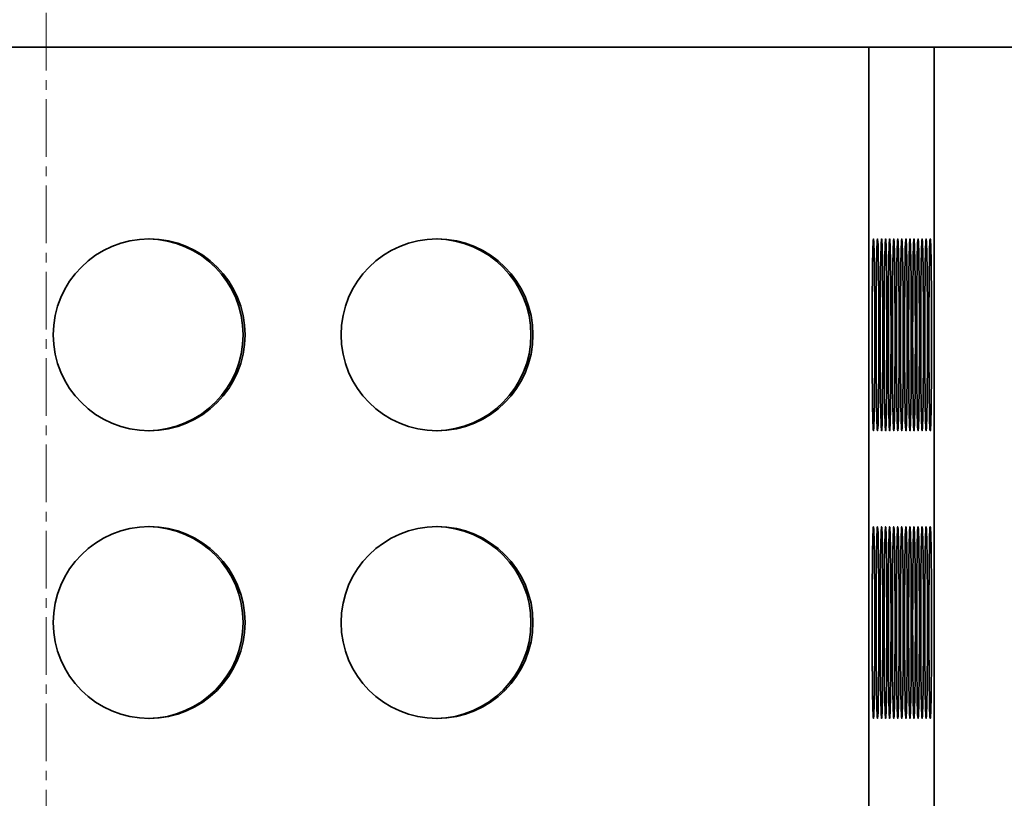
# Model space of a CAD drawing. Header units: millimetres. Extents: x 2945 to 26725, y -1082 to 16127.
# Tile 72 of 151: x 12290 to 12495, y 7503 to 7665. Entities that reach past the tile are written whole.
import ezdxf

# ---------------------------------------------------------------- set-up
doc = ezdxf.new("R2010")
doc.units = ezdxf.units.MM
doc.linetypes.add('点画线', pattern=[18, 12, -2, 2, -2])
doc.layers.add('中心线层', color=1, linetype='点画线', lineweight=18)
doc.layers.add('几何体', color=7, linetype='Continuous', lineweight=35)

msp = doc.modelspace()

# ---------------------------------------------------------------- linework, layer by layer
at = {"layer": '中心线层'}
msp.add_line((12295.254, 7900.461), (12295.254, 5098.61), dxfattribs=at)
at = {"layer": '几何体'}
for p, q in [((11496.847, 7659.352), (12466.751, 7659.352)), ((12466.751, 5259.352), (12466.751, 7659.352)), ((12480.412, 7659.352), (12466.751, 7659.352)), ((12480.412, 5259.352), (12480.412, 7659.352)), ((12480.412, 7659.352), (12510.409, 7659.352))]:
    msp.add_line(p, q, dxfattribs=at)
for points in [[(12468.019, 7599.352), (12468.016, 7602.017), (12468.009, 7604.635), (12467.996, 7607.159), (12467.979, 7609.544), (12467.958, 7611.747), (12467.933, 7613.728), (12467.904, 7615.453), (12467.872, 7616.891), (12467.838, 7618.015), (12467.802, 7618.807), (12467.765, 7619.251), (12467.728, 7619.34), (12467.69, 7619.073), (12467.653, 7618.454), (12467.618, 7617.493), (12467.585, 7616.209), (12467.555, 7614.625), (12467.528, 7612.767), (12467.505, 7610.67), (12467.486, 7608.372), (12467.471, 7605.912), (12467.461, 7603.335), (12467.456, 7600.687), (12467.456, 7598.016), (12467.461, 7595.368), (12467.471, 7592.791), (12467.486, 7590.331), (12467.505, 7588.033), (12467.528, 7585.936), (12467.555, 7584.078), (12467.585, 7582.494), (12467.618, 7581.21), (12467.653, 7580.249), (12467.69, 7579.63), (12467.728, 7579.363), (12467.765, 7579.452), (12467.802, 7579.896), (12467.838, 7580.688), (12467.872, 7581.813), (12467.904, 7583.25), (12467.933, 7584.975), (12467.958, 7586.957), (12467.979, 7589.159), (12467.996, 7591.544), (12468.009, 7594.068), (12468.016, 7596.686), (12468.019, 7599.352)], [(12468.864, 7599.352), (12468.861, 7602.017), (12468.854, 7604.635), (12468.841, 7607.159), (12468.824, 7609.544), (12468.803, 7611.747), (12468.778, 7613.728), (12468.749, 7615.453), (12468.717, 7616.891), (12468.683, 7618.015), (12468.647, 7618.807), (12468.61, 7619.251), (12468.573, 7619.34), (12468.535, 7619.073), (12468.498, 7618.454), (12468.463, 7617.493), (12468.43, 7616.209), (12468.4, 7614.625), (12468.373, 7612.767), (12468.35, 7610.67), (12468.331, 7608.372), (12468.316, 7605.912), (12468.306, 7603.335), (12468.301, 7600.687), (12468.301, 7598.016), (12468.306, 7595.368), (12468.316, 7592.791), (12468.331, 7590.331), (12468.35, 7588.033), (12468.373, 7585.936), (12468.4, 7584.078), (12468.43, 7582.494), (12468.463, 7581.21), (12468.498, 7580.249), (12468.535, 7579.63), (12468.573, 7579.363), (12468.61, 7579.452), (12468.647, 7579.896), (12468.683, 7580.688), (12468.717, 7581.813), (12468.749, 7583.25), (12468.778, 7584.975), (12468.803, 7586.957), (12468.824, 7589.159), (12468.841, 7591.544), (12468.854, 7594.068), (12468.861, 7596.686), (12468.864, 7599.352)], [(12469.709, 7599.352), (12469.706, 7602.017), (12469.699, 7604.635), (12469.686, 7607.159), (12469.669, 7609.544), (12469.648, 7611.747), (12469.623, 7613.728), (12469.594, 7615.453), (12469.562, 7616.891), (12469.528, 7618.015), (12469.492, 7618.807), (12469.455, 7619.251), (12469.418, 7619.34), (12469.38, 7619.073), (12469.343, 7618.454), (12469.308, 7617.493), (12469.275, 7616.209), (12469.245, 7614.625), (12469.218, 7612.767), (12469.195, 7610.67), (12469.176, 7608.372), (12469.161, 7605.912), (12469.151, 7603.335), (12469.146, 7600.687), (12469.146, 7598.016), (12469.151, 7595.368), (12469.161, 7592.791), (12469.176, 7590.331), (12469.195, 7588.033), (12469.218, 7585.936), (12469.245, 7584.078), (12469.275, 7582.494), (12469.308, 7581.21), (12469.343, 7580.249), (12469.38, 7579.63), (12469.418, 7579.363), (12469.455, 7579.452), (12469.492, 7579.896), (12469.528, 7580.688), (12469.562, 7581.813), (12469.594, 7583.25), (12469.623, 7584.975), (12469.648, 7586.957), (12469.669, 7589.159), (12469.686, 7591.544), (12469.699, 7594.068), (12469.706, 7596.686), (12469.709, 7599.352)], [(12470.554, 7599.352), (12470.551, 7602.017), (12470.544, 7604.635), (12470.531, 7607.159), (12470.514, 7609.544), (12470.493, 7611.747), (12470.468, 7613.728), (12470.439, 7615.453), (12470.407, 7616.891), (12470.373, 7618.015), (12470.337, 7618.807), (12470.3, 7619.251), (12470.263, 7619.34), (12470.225, 7619.073), (12470.188, 7618.454), (12470.153, 7617.493), (12470.12, 7616.209), (12470.09, 7614.625), (12470.063, 7612.767), (12470.04, 7610.67), (12470.021, 7608.372), (12470.006, 7605.912), (12469.996, 7603.335), (12469.991, 7600.687), (12469.991, 7598.016), (12469.996, 7595.368), (12470.006, 7592.791), (12470.021, 7590.331), (12470.04, 7588.033), (12470.063, 7585.936), (12470.09, 7584.078), (12470.12, 7582.494), (12470.153, 7581.21), (12470.188, 7580.249), (12470.225, 7579.63), (12470.263, 7579.363), (12470.3, 7579.452), (12470.337, 7579.896), (12470.373, 7580.688), (12470.407, 7581.813), (12470.439, 7583.25), (12470.468, 7584.975), (12470.493, 7586.957), (12470.514, 7589.159), (12470.531, 7591.544), (12470.544, 7594.068), (12470.551, 7596.686), (12470.554, 7599.352)], [(12471.399, 7599.352), (12471.396, 7602.017), (12471.389, 7604.635), (12471.376, 7607.159), (12471.359, 7609.544), (12471.338, 7611.747), (12471.313, 7613.728), (12471.284, 7615.453), (12471.252, 7616.891), (12471.218, 7618.015), (12471.182, 7618.807), (12471.145, 7619.251), (12471.107, 7619.34), (12471.07, 7619.073), (12471.033, 7618.454), (12470.998, 7617.493), (12470.965, 7616.209), (12470.935, 7614.625), (12470.908, 7612.767), (12470.885, 7610.67), (12470.866, 7608.372), (12470.851, 7605.912), (12470.841, 7603.335), (12470.836, 7600.687), (12470.836, 7598.016), (12470.841, 7595.368), (12470.851, 7592.791), (12470.866, 7590.331), (12470.885, 7588.033), (12470.908, 7585.936), (12470.935, 7584.078), (12470.965, 7582.494), (12470.998, 7581.21), (12471.033, 7580.249), (12471.07, 7579.63), (12471.107, 7579.363), (12471.145, 7579.452), (12471.182, 7579.896), (12471.218, 7580.688), (12471.252, 7581.813), (12471.284, 7583.25), (12471.313, 7584.975), (12471.338, 7586.957), (12471.359, 7589.159), (12471.376, 7591.544), (12471.389, 7594.068), (12471.396, 7596.686), (12471.399, 7599.352)], [(12472.244, 7599.352), (12472.241, 7602.017), (12472.234, 7604.635), (12472.221, 7607.159), (12472.204, 7609.544), (12472.183, 7611.747), (12472.158, 7613.728), (12472.129, 7615.453), (12472.097, 7616.891), (12472.063, 7618.015), (12472.027, 7618.807), (12471.99, 7619.251), (12471.952, 7619.34), (12471.915, 7619.073), (12471.878, 7618.454), (12471.843, 7617.493), (12471.81, 7616.209), (12471.78, 7614.625), (12471.753, 7612.767), (12471.73, 7610.67), (12471.711, 7608.372), (12471.696, 7605.912), (12471.686, 7603.335), (12471.681, 7600.687), (12471.681, 7598.016), (12471.686, 7595.368), (12471.696, 7592.791), (12471.711, 7590.331), (12471.73, 7588.033), (12471.753, 7585.936), (12471.78, 7584.078), (12471.81, 7582.494), (12471.843, 7581.21), (12471.878, 7580.249), (12471.915, 7579.63), (12471.952, 7579.363), (12471.99, 7579.452), (12472.027, 7579.896), (12472.063, 7580.688), (12472.097, 7581.813), (12472.129, 7583.25), (12472.158, 7584.975), (12472.183, 7586.957), (12472.204, 7589.159), (12472.221, 7591.544), (12472.234, 7594.068), (12472.241, 7596.686), (12472.244, 7599.352)], [(12473.089, 7599.352), (12473.086, 7602.017), (12473.079, 7604.635), (12473.066, 7607.159), (12473.049, 7609.544), (12473.028, 7611.747), (12473.003, 7613.728), (12472.974, 7615.453), (12472.942, 7616.891), (12472.908, 7618.015), (12472.872, 7618.807), (12472.835, 7619.251), (12472.797, 7619.34), (12472.76, 7619.073), (12472.723, 7618.454), (12472.688, 7617.493), (12472.655, 7616.209), (12472.625, 7614.625), (12472.598, 7612.767), (12472.575, 7610.67), (12472.556, 7608.372), (12472.541, 7605.912), (12472.531, 7603.335), (12472.526, 7600.687), (12472.526, 7598.016), (12472.531, 7595.368), (12472.541, 7592.791), (12472.556, 7590.331), (12472.575, 7588.033), (12472.598, 7585.936), (12472.625, 7584.078), (12472.655, 7582.494), (12472.688, 7581.21), (12472.723, 7580.249), (12472.76, 7579.63), (12472.797, 7579.363), (12472.835, 7579.452), (12472.872, 7579.896), (12472.908, 7580.688), (12472.942, 7581.813), (12472.974, 7583.25), (12473.003, 7584.975), (12473.028, 7586.957), (12473.049, 7589.159), (12473.066, 7591.544), (12473.079, 7594.068), (12473.086, 7596.686), (12473.089, 7599.352)], [(12473.934, 7599.352), (12473.931, 7602.017), (12473.924, 7604.635), (12473.911, 7607.159), (12473.894, 7609.544), (12473.873, 7611.747), (12473.848, 7613.728), (12473.819, 7615.453), (12473.787, 7616.891), (12473.753, 7618.015), (12473.717, 7618.807), (12473.68, 7619.251), (12473.642, 7619.34), (12473.605, 7619.073), (12473.568, 7618.454), (12473.533, 7617.493), (12473.5, 7616.209), (12473.47, 7614.625), (12473.443, 7612.767), (12473.42, 7610.67), (12473.401, 7608.372), (12473.386, 7605.912), (12473.376, 7603.335), (12473.371, 7600.687), (12473.371, 7598.016), (12473.376, 7595.368), (12473.386, 7592.791), (12473.401, 7590.331), (12473.42, 7588.033), (12473.443, 7585.936), (12473.47, 7584.078), (12473.5, 7582.494), (12473.533, 7581.21), (12473.568, 7580.249), (12473.605, 7579.63), (12473.642, 7579.363), (12473.68, 7579.452), (12473.717, 7579.896), (12473.753, 7580.688), (12473.787, 7581.813), (12473.819, 7583.25), (12473.848, 7584.975), (12473.873, 7586.957), (12473.894, 7589.159), (12473.911, 7591.544), (12473.924, 7594.068), (12473.931, 7596.686), (12473.934, 7599.352)], [(12474.779, 7599.352), (12474.776, 7602.017), (12474.769, 7604.635), (12474.756, 7607.159), (12474.739, 7609.544), (12474.718, 7611.747), (12474.693, 7613.728), (12474.664, 7615.453), (12474.632, 7616.891), (12474.598, 7618.015), (12474.562, 7618.807), (12474.525, 7619.251), (12474.487, 7619.34), (12474.45, 7619.073), (12474.413, 7618.454), (12474.378, 7617.493), (12474.345, 7616.209), (12474.315, 7614.625), (12474.288, 7612.767), (12474.265, 7610.67), (12474.246, 7608.372), (12474.231, 7605.912), (12474.221, 7603.335), (12474.216, 7600.687), (12474.216, 7598.016), (12474.221, 7595.368), (12474.231, 7592.791), (12474.246, 7590.331), (12474.265, 7588.033), (12474.288, 7585.936), (12474.315, 7584.078), (12474.345, 7582.494), (12474.378, 7581.21), (12474.413, 7580.249), (12474.45, 7579.63), (12474.487, 7579.363), (12474.525, 7579.452), (12474.562, 7579.896), (12474.598, 7580.688), (12474.632, 7581.813), (12474.664, 7583.25), (12474.693, 7584.975), (12474.718, 7586.957), (12474.739, 7589.159), (12474.756, 7591.544), (12474.769, 7594.068), (12474.776, 7596.686), (12474.779, 7599.352)], [(12475.624, 7599.352), (12475.621, 7602.017), (12475.614, 7604.635), (12475.601, 7607.159), (12475.584, 7609.544), (12475.563, 7611.747), (12475.538, 7613.728), (12475.509, 7615.453), (12475.477, 7616.891), (12475.443, 7618.015), (12475.407, 7618.807), (12475.37, 7619.251), (12475.332, 7619.34), (12475.295, 7619.073), (12475.258, 7618.454), (12475.223, 7617.493), (12475.19, 7616.209), (12475.16, 7614.625), (12475.133, 7612.767), (12475.11, 7610.67), (12475.09, 7608.372), (12475.076, 7605.912), (12475.066, 7603.335), (12475.061, 7600.687), (12475.061, 7598.016), (12475.066, 7595.368), (12475.076, 7592.791), (12475.09, 7590.331), (12475.11, 7588.033), (12475.133, 7585.936), (12475.16, 7584.078), (12475.19, 7582.494), (12475.223, 7581.21), (12475.258, 7580.249), (12475.295, 7579.63), (12475.332, 7579.363), (12475.37, 7579.452), (12475.407, 7579.896), (12475.443, 7580.688), (12475.477, 7581.813), (12475.509, 7583.25), (12475.538, 7584.975), (12475.563, 7586.957), (12475.584, 7589.159), (12475.601, 7591.544), (12475.614, 7594.068), (12475.621, 7596.686), (12475.624, 7599.352)], [(12476.469, 7599.352), (12476.466, 7602.017), (12476.459, 7604.635), (12476.446, 7607.159), (12476.429, 7609.544), (12476.408, 7611.747), (12476.383, 7613.728), (12476.354, 7615.453), (12476.322, 7616.891), (12476.288, 7618.015), (12476.252, 7618.807), (12476.215, 7619.251), (12476.177, 7619.34), (12476.14, 7619.073), (12476.103, 7618.454), (12476.068, 7617.493), (12476.035, 7616.209), (12476.005, 7614.625), (12475.978, 7612.767), (12475.955, 7610.67), (12475.935, 7608.372), (12475.921, 7605.912), (12475.911, 7603.335), (12475.906, 7600.687), (12475.906, 7598.016), (12475.911, 7595.368), (12475.921, 7592.791), (12475.935, 7590.331), (12475.955, 7588.033), (12475.978, 7585.936), (12476.005, 7584.078), (12476.035, 7582.494), (12476.068, 7581.21), (12476.103, 7580.249), (12476.14, 7579.63), (12476.177, 7579.363), (12476.215, 7579.452), (12476.252, 7579.896), (12476.288, 7580.688), (12476.322, 7581.813), (12476.354, 7583.25), (12476.383, 7584.975), (12476.408, 7586.957), (12476.429, 7589.159), (12476.446, 7591.544), (12476.459, 7594.068), (12476.466, 7596.686), (12476.469, 7599.352)], [(12477.314, 7599.352), (12477.311, 7602.017), (12477.304, 7604.635), (12477.291, 7607.159), (12477.274, 7609.544), (12477.253, 7611.747), (12477.228, 7613.728), (12477.199, 7615.453), (12477.167, 7616.891), (12477.133, 7618.015), (12477.097, 7618.807), (12477.06, 7619.251), (12477.022, 7619.34), (12476.985, 7619.073), (12476.948, 7618.454), (12476.913, 7617.493), (12476.88, 7616.209), (12476.85, 7614.625), (12476.823, 7612.767), (12476.8, 7610.67), (12476.78, 7608.372), (12476.766, 7605.912), (12476.756, 7603.335), (12476.751, 7600.687), (12476.751, 7598.016), (12476.756, 7595.368), (12476.766, 7592.791), (12476.78, 7590.331), (12476.8, 7588.033), (12476.823, 7585.936), (12476.85, 7584.078), (12476.88, 7582.494), (12476.913, 7581.21), (12476.948, 7580.249), (12476.985, 7579.63), (12477.022, 7579.363), (12477.06, 7579.452), (12477.097, 7579.896), (12477.133, 7580.688), (12477.167, 7581.813), (12477.199, 7583.25), (12477.228, 7584.975), (12477.253, 7586.957), (12477.274, 7589.159), (12477.291, 7591.544), (12477.304, 7594.068), (12477.311, 7596.686), (12477.314, 7599.352)], [(12478.159, 7599.352), (12478.156, 7602.017), (12478.149, 7604.635), (12478.136, 7607.159), (12478.119, 7609.544), (12478.098, 7611.747), (12478.073, 7613.728), (12478.044, 7615.453), (12478.012, 7616.891), (12477.978, 7618.015), (12477.942, 7618.807), (12477.905, 7619.251), (12477.867, 7619.34), (12477.83, 7619.073), (12477.793, 7618.454), (12477.758, 7617.493), (12477.725, 7616.209), (12477.695, 7614.625), (12477.668, 7612.767), (12477.645, 7610.67), (12477.625, 7608.372), (12477.611, 7605.912), (12477.601, 7603.335), (12477.596, 7600.687), (12477.596, 7598.016), (12477.601, 7595.368), (12477.611, 7592.791), (12477.625, 7590.331), (12477.645, 7588.033), (12477.668, 7585.936), (12477.695, 7584.078), (12477.725, 7582.494), (12477.758, 7581.21), (12477.793, 7580.249), (12477.83, 7579.63), (12477.867, 7579.363), (12477.905, 7579.452), (12477.942, 7579.896), (12477.978, 7580.688), (12478.012, 7581.813), (12478.044, 7583.25), (12478.073, 7584.975), (12478.098, 7586.957), (12478.119, 7589.159), (12478.136, 7591.544), (12478.149, 7594.068), (12478.156, 7596.686), (12478.159, 7599.352)], [(12479.004, 7599.352), (12479.001, 7602.017), (12478.994, 7604.635), (12478.981, 7607.159), (12478.964, 7609.544), (12478.943, 7611.747), (12478.918, 7613.728), (12478.889, 7615.453), (12478.857, 7616.891), (12478.823, 7618.015), (12478.787, 7618.807), (12478.75, 7619.251), (12478.712, 7619.34), (12478.675, 7619.073), (12478.638, 7618.454), (12478.603, 7617.493), (12478.57, 7616.209), (12478.54, 7614.625), (12478.513, 7612.767), (12478.49, 7610.67), (12478.47, 7608.372), (12478.456, 7605.912), (12478.446, 7603.335), (12478.441, 7600.687), (12478.441, 7598.016), (12478.446, 7595.368), (12478.456, 7592.791), (12478.47, 7590.331), (12478.49, 7588.033), (12478.513, 7585.936), (12478.54, 7584.078), (12478.57, 7582.494), (12478.603, 7581.21), (12478.638, 7580.249), (12478.675, 7579.63), (12478.712, 7579.363), (12478.75, 7579.452), (12478.787, 7579.896), (12478.823, 7580.688), (12478.857, 7581.813), (12478.889, 7583.25), (12478.918, 7584.975), (12478.943, 7586.957), (12478.964, 7589.159), (12478.981, 7591.544), (12478.994, 7594.068), (12479.001, 7596.686), (12479.004, 7599.352)], [(12479.849, 7599.352), (12479.846, 7602.017), (12479.839, 7604.635), (12479.826, 7607.159), (12479.809, 7609.544), (12479.788, 7611.747), (12479.763, 7613.728), (12479.734, 7615.453), (12479.702, 7616.891), (12479.668, 7618.015), (12479.632, 7618.807), (12479.595, 7619.251), (12479.557, 7619.34), (12479.52, 7619.073), (12479.483, 7618.454), (12479.448, 7617.493), (12479.415, 7616.209), (12479.385, 7614.625), (12479.358, 7612.767), (12479.335, 7610.67), (12479.315, 7608.372), (12479.301, 7605.912), (12479.291, 7603.335), (12479.286, 7600.687), (12479.286, 7598.016), (12479.291, 7595.368), (12479.301, 7592.791), (12479.315, 7590.331), (12479.335, 7588.033), (12479.358, 7585.936), (12479.385, 7584.078), (12479.415, 7582.494), (12479.448, 7581.21), (12479.483, 7580.249), (12479.52, 7579.63), (12479.557, 7579.363), (12479.595, 7579.452), (12479.632, 7579.896), (12479.668, 7580.688), (12479.702, 7581.813), (12479.734, 7583.25), (12479.763, 7584.975), (12479.788, 7586.957), (12479.809, 7589.159), (12479.826, 7591.544), (12479.839, 7594.068), (12479.846, 7596.686), (12479.849, 7599.352)], [(12468.019, 7539.352), (12468.016, 7542.017), (12468.009, 7544.635), (12467.996, 7547.159), (12467.979, 7549.544), (12467.958, 7551.747), (12467.933, 7553.728), (12467.904, 7555.453), (12467.872, 7556.891), (12467.838, 7558.015), (12467.802, 7558.807), (12467.765, 7559.251), (12467.728, 7559.34), (12467.69, 7559.073), (12467.653, 7558.454), (12467.618, 7557.493), (12467.585, 7556.209), (12467.555, 7554.625), (12467.528, 7552.767), (12467.505, 7550.67), (12467.486, 7548.372), (12467.471, 7545.912), (12467.461, 7543.335), (12467.456, 7540.687), (12467.456, 7538.016), (12467.461, 7535.368), (12467.471, 7532.791), (12467.486, 7530.331), (12467.505, 7528.033), (12467.528, 7525.936), (12467.555, 7524.078), (12467.585, 7522.494), (12467.618, 7521.21), (12467.653, 7520.249), (12467.69, 7519.63), (12467.728, 7519.363), (12467.765, 7519.452), (12467.802, 7519.896), (12467.838, 7520.688), (12467.872, 7521.813), (12467.904, 7523.25), (12467.933, 7524.975), (12467.958, 7526.957), (12467.979, 7529.159), (12467.996, 7531.544), (12468.009, 7534.068), (12468.016, 7536.686), (12468.019, 7539.352)], [(12468.864, 7539.352), (12468.861, 7542.017), (12468.854, 7544.635), (12468.841, 7547.159), (12468.824, 7549.544), (12468.803, 7551.747), (12468.778, 7553.728), (12468.749, 7555.453), (12468.717, 7556.891), (12468.683, 7558.015), (12468.647, 7558.807), (12468.61, 7559.251), (12468.573, 7559.34), (12468.535, 7559.073), (12468.498, 7558.454), (12468.463, 7557.493), (12468.43, 7556.209), (12468.4, 7554.625), (12468.373, 7552.767), (12468.35, 7550.67), (12468.331, 7548.372), (12468.316, 7545.912), (12468.306, 7543.335), (12468.301, 7540.687), (12468.301, 7538.016), (12468.306, 7535.368), (12468.316, 7532.791), (12468.331, 7530.331), (12468.35, 7528.033), (12468.373, 7525.936), (12468.4, 7524.078), (12468.43, 7522.494), (12468.463, 7521.21), (12468.498, 7520.249), (12468.535, 7519.63), (12468.573, 7519.363), (12468.61, 7519.452), (12468.647, 7519.896), (12468.683, 7520.688), (12468.717, 7521.813), (12468.749, 7523.25), (12468.778, 7524.975), (12468.803, 7526.957), (12468.824, 7529.159), (12468.841, 7531.544), (12468.854, 7534.068), (12468.861, 7536.686), (12468.864, 7539.352)], [(12469.709, 7539.352), (12469.706, 7542.017), (12469.699, 7544.635), (12469.686, 7547.159), (12469.669, 7549.544), (12469.648, 7551.747), (12469.623, 7553.728), (12469.594, 7555.453), (12469.562, 7556.891), (12469.528, 7558.015), (12469.492, 7558.807), (12469.455, 7559.251), (12469.418, 7559.34), (12469.38, 7559.073), (12469.343, 7558.454), (12469.308, 7557.493), (12469.275, 7556.209), (12469.245, 7554.625), (12469.218, 7552.767), (12469.195, 7550.67), (12469.176, 7548.372), (12469.161, 7545.912), (12469.151, 7543.335), (12469.146, 7540.687), (12469.146, 7538.016), (12469.151, 7535.368), (12469.161, 7532.791), (12469.176, 7530.331), (12469.195, 7528.033), (12469.218, 7525.936), (12469.245, 7524.078), (12469.275, 7522.494), (12469.308, 7521.21), (12469.343, 7520.249), (12469.38, 7519.63), (12469.418, 7519.363), (12469.455, 7519.452), (12469.492, 7519.896), (12469.528, 7520.688), (12469.562, 7521.813), (12469.594, 7523.25), (12469.623, 7524.975), (12469.648, 7526.957), (12469.669, 7529.159), (12469.686, 7531.544), (12469.699, 7534.068), (12469.706, 7536.686), (12469.709, 7539.352)], [(12470.554, 7539.352), (12470.551, 7542.017), (12470.544, 7544.635), (12470.531, 7547.159), (12470.514, 7549.544), (12470.493, 7551.747), (12470.468, 7553.728), (12470.439, 7555.453), (12470.407, 7556.891), (12470.373, 7558.015), (12470.337, 7558.807), (12470.3, 7559.251), (12470.263, 7559.34), (12470.225, 7559.073), (12470.188, 7558.454), (12470.153, 7557.493), (12470.12, 7556.209), (12470.09, 7554.625), (12470.063, 7552.767), (12470.04, 7550.67), (12470.021, 7548.372), (12470.006, 7545.912), (12469.996, 7543.335), (12469.991, 7540.687), (12469.991, 7538.016), (12469.996, 7535.368), (12470.006, 7532.791), (12470.021, 7530.331), (12470.04, 7528.033), (12470.063, 7525.936), (12470.09, 7524.078), (12470.12, 7522.494), (12470.153, 7521.21), (12470.188, 7520.249), (12470.225, 7519.63), (12470.263, 7519.363), (12470.3, 7519.452), (12470.337, 7519.896), (12470.373, 7520.688), (12470.407, 7521.813), (12470.439, 7523.25), (12470.468, 7524.975), (12470.493, 7526.957), (12470.514, 7529.159), (12470.531, 7531.544), (12470.544, 7534.068), (12470.551, 7536.686), (12470.554, 7539.352)], [(12471.399, 7539.352), (12471.396, 7542.017), (12471.389, 7544.635), (12471.376, 7547.159), (12471.359, 7549.544), (12471.338, 7551.747), (12471.313, 7553.728), (12471.284, 7555.453), (12471.252, 7556.891), (12471.218, 7558.015), (12471.182, 7558.807), (12471.145, 7559.251), (12471.107, 7559.34), (12471.07, 7559.073), (12471.033, 7558.454), (12470.998, 7557.493), (12470.965, 7556.209), (12470.935, 7554.625), (12470.908, 7552.767), (12470.885, 7550.67), (12470.866, 7548.372), (12470.851, 7545.912), (12470.841, 7543.335), (12470.836, 7540.687), (12470.836, 7538.016), (12470.841, 7535.368), (12470.851, 7532.791), (12470.866, 7530.331), (12470.885, 7528.033), (12470.908, 7525.936), (12470.935, 7524.078), (12470.965, 7522.494), (12470.998, 7521.21), (12471.033, 7520.249), (12471.07, 7519.63), (12471.107, 7519.363), (12471.145, 7519.452), (12471.182, 7519.896), (12471.218, 7520.688), (12471.252, 7521.813), (12471.284, 7523.25), (12471.313, 7524.975), (12471.338, 7526.957), (12471.359, 7529.159), (12471.376, 7531.544), (12471.389, 7534.068), (12471.396, 7536.686), (12471.399, 7539.352)], [(12472.244, 7539.352), (12472.241, 7542.017), (12472.234, 7544.635), (12472.221, 7547.159), (12472.204, 7549.544), (12472.183, 7551.747), (12472.158, 7553.728), (12472.129, 7555.453), (12472.097, 7556.891), (12472.063, 7558.015), (12472.027, 7558.807), (12471.99, 7559.251), (12471.952, 7559.34), (12471.915, 7559.073), (12471.878, 7558.454), (12471.843, 7557.493), (12471.81, 7556.209), (12471.78, 7554.625), (12471.753, 7552.767), (12471.73, 7550.67), (12471.711, 7548.372), (12471.696, 7545.912), (12471.686, 7543.335), (12471.681, 7540.687), (12471.681, 7538.016), (12471.686, 7535.368), (12471.696, 7532.791), (12471.711, 7530.331), (12471.73, 7528.033), (12471.753, 7525.936), (12471.78, 7524.078), (12471.81, 7522.494), (12471.843, 7521.21), (12471.878, 7520.249), (12471.915, 7519.63), (12471.952, 7519.363), (12471.99, 7519.452), (12472.027, 7519.896), (12472.063, 7520.688), (12472.097, 7521.813), (12472.129, 7523.25), (12472.158, 7524.975), (12472.183, 7526.957), (12472.204, 7529.159), (12472.221, 7531.544), (12472.234, 7534.068), (12472.241, 7536.686), (12472.244, 7539.352)], [(12473.089, 7539.352), (12473.086, 7542.017), (12473.079, 7544.635), (12473.066, 7547.159), (12473.049, 7549.544), (12473.028, 7551.747), (12473.003, 7553.728), (12472.974, 7555.453), (12472.942, 7556.891), (12472.908, 7558.015), (12472.872, 7558.807), (12472.835, 7559.251), (12472.797, 7559.34), (12472.76, 7559.073), (12472.723, 7558.454), (12472.688, 7557.493), (12472.655, 7556.209), (12472.625, 7554.625), (12472.598, 7552.767), (12472.575, 7550.67), (12472.556, 7548.372), (12472.541, 7545.912), (12472.531, 7543.335), (12472.526, 7540.687), (12472.526, 7538.016), (12472.531, 7535.368), (12472.541, 7532.791), (12472.556, 7530.331), (12472.575, 7528.033), (12472.598, 7525.936), (12472.625, 7524.078), (12472.655, 7522.494), (12472.688, 7521.21), (12472.723, 7520.249), (12472.76, 7519.63), (12472.797, 7519.363), (12472.835, 7519.452), (12472.872, 7519.896), (12472.908, 7520.688), (12472.942, 7521.813), (12472.974, 7523.25), (12473.003, 7524.975), (12473.028, 7526.957), (12473.049, 7529.159), (12473.066, 7531.544), (12473.079, 7534.068), (12473.086, 7536.686), (12473.089, 7539.352)], [(12473.934, 7539.352), (12473.931, 7542.017), (12473.924, 7544.635), (12473.911, 7547.159), (12473.894, 7549.544), (12473.873, 7551.747), (12473.848, 7553.728), (12473.819, 7555.453), (12473.787, 7556.891), (12473.753, 7558.015), (12473.717, 7558.807), (12473.68, 7559.251), (12473.642, 7559.34), (12473.605, 7559.073), (12473.568, 7558.454), (12473.533, 7557.493), (12473.5, 7556.209), (12473.47, 7554.625), (12473.443, 7552.767), (12473.42, 7550.67), (12473.401, 7548.372), (12473.386, 7545.912), (12473.376, 7543.335), (12473.371, 7540.687), (12473.371, 7538.016), (12473.376, 7535.368), (12473.386, 7532.791), (12473.401, 7530.331), (12473.42, 7528.033), (12473.443, 7525.936), (12473.47, 7524.078), (12473.5, 7522.494), (12473.533, 7521.21), (12473.568, 7520.249), (12473.605, 7519.63), (12473.642, 7519.363), (12473.68, 7519.452), (12473.717, 7519.896), (12473.753, 7520.688), (12473.787, 7521.813), (12473.819, 7523.25), (12473.848, 7524.975), (12473.873, 7526.957), (12473.894, 7529.159), (12473.911, 7531.544), (12473.924, 7534.068), (12473.931, 7536.686), (12473.934, 7539.352)], [(12474.779, 7539.352), (12474.776, 7542.017), (12474.769, 7544.635), (12474.756, 7547.159), (12474.739, 7549.544), (12474.718, 7551.747), (12474.693, 7553.728), (12474.664, 7555.453), (12474.632, 7556.891), (12474.598, 7558.015), (12474.562, 7558.807), (12474.525, 7559.251), (12474.487, 7559.34), (12474.45, 7559.073), (12474.413, 7558.454), (12474.378, 7557.493), (12474.345, 7556.209), (12474.315, 7554.625), (12474.288, 7552.767), (12474.265, 7550.67), (12474.246, 7548.372), (12474.231, 7545.912), (12474.221, 7543.335), (12474.216, 7540.687), (12474.216, 7538.016), (12474.221, 7535.368), (12474.231, 7532.791), (12474.246, 7530.331), (12474.265, 7528.033), (12474.288, 7525.936), (12474.315, 7524.078), (12474.345, 7522.494), (12474.378, 7521.21), (12474.413, 7520.249), (12474.45, 7519.63), (12474.487, 7519.363), (12474.525, 7519.452), (12474.562, 7519.896), (12474.598, 7520.688), (12474.632, 7521.813), (12474.664, 7523.25), (12474.693, 7524.975), (12474.718, 7526.957), (12474.739, 7529.159), (12474.756, 7531.544), (12474.769, 7534.068), (12474.776, 7536.686), (12474.779, 7539.352)], [(12475.624, 7539.352), (12475.621, 7542.017), (12475.614, 7544.635), (12475.601, 7547.159), (12475.584, 7549.544), (12475.563, 7551.747), (12475.538, 7553.728), (12475.509, 7555.453), (12475.477, 7556.891), (12475.443, 7558.015), (12475.407, 7558.807), (12475.37, 7559.251), (12475.332, 7559.34), (12475.295, 7559.073), (12475.258, 7558.454), (12475.223, 7557.493), (12475.19, 7556.209), (12475.16, 7554.625), (12475.133, 7552.767), (12475.11, 7550.67), (12475.09, 7548.372), (12475.076, 7545.912), (12475.066, 7543.335), (12475.061, 7540.687), (12475.061, 7538.016), (12475.066, 7535.368), (12475.076, 7532.791), (12475.09, 7530.331), (12475.11, 7528.033), (12475.133, 7525.936), (12475.16, 7524.078), (12475.19, 7522.494), (12475.223, 7521.21), (12475.258, 7520.249), (12475.295, 7519.63), (12475.332, 7519.363), (12475.37, 7519.452), (12475.407, 7519.896), (12475.443, 7520.688), (12475.477, 7521.813), (12475.509, 7523.25), (12475.538, 7524.975), (12475.563, 7526.957), (12475.584, 7529.159), (12475.601, 7531.544), (12475.614, 7534.068), (12475.621, 7536.686), (12475.624, 7539.352)], [(12476.469, 7539.352), (12476.466, 7542.017), (12476.459, 7544.635), (12476.446, 7547.159), (12476.429, 7549.544), (12476.408, 7551.747), (12476.383, 7553.728), (12476.354, 7555.453), (12476.322, 7556.891), (12476.288, 7558.015), (12476.252, 7558.807), (12476.215, 7559.251), (12476.177, 7559.34), (12476.14, 7559.073), (12476.103, 7558.454), (12476.068, 7557.493), (12476.035, 7556.209), (12476.005, 7554.625), (12475.978, 7552.767), (12475.955, 7550.67), (12475.935, 7548.372), (12475.921, 7545.912), (12475.911, 7543.335), (12475.906, 7540.687), (12475.906, 7538.016), (12475.911, 7535.368), (12475.921, 7532.791), (12475.935, 7530.331), (12475.955, 7528.033), (12475.978, 7525.936), (12476.005, 7524.078), (12476.035, 7522.494), (12476.068, 7521.21), (12476.103, 7520.249), (12476.14, 7519.63), (12476.177, 7519.363), (12476.215, 7519.452), (12476.252, 7519.896), (12476.288, 7520.688), (12476.322, 7521.813), (12476.354, 7523.25), (12476.383, 7524.975), (12476.408, 7526.957), (12476.429, 7529.159), (12476.446, 7531.544), (12476.459, 7534.068), (12476.466, 7536.686), (12476.469, 7539.352)], [(12477.314, 7539.352), (12477.311, 7542.017), (12477.304, 7544.635), (12477.291, 7547.159), (12477.274, 7549.544), (12477.253, 7551.747), (12477.228, 7553.728), (12477.199, 7555.453), (12477.167, 7556.891), (12477.133, 7558.015), (12477.097, 7558.807), (12477.06, 7559.251), (12477.022, 7559.34), (12476.985, 7559.073), (12476.948, 7558.454), (12476.913, 7557.493), (12476.88, 7556.209), (12476.85, 7554.625), (12476.823, 7552.767), (12476.8, 7550.67), (12476.78, 7548.372), (12476.766, 7545.912), (12476.756, 7543.335), (12476.751, 7540.687), (12476.751, 7538.016), (12476.756, 7535.368), (12476.766, 7532.791), (12476.78, 7530.331), (12476.8, 7528.033), (12476.823, 7525.936), (12476.85, 7524.078), (12476.88, 7522.494), (12476.913, 7521.21), (12476.948, 7520.249), (12476.985, 7519.63), (12477.022, 7519.363), (12477.06, 7519.452), (12477.097, 7519.896), (12477.133, 7520.688), (12477.167, 7521.813), (12477.199, 7523.25), (12477.228, 7524.975), (12477.253, 7526.957), (12477.274, 7529.159), (12477.291, 7531.544), (12477.304, 7534.068), (12477.311, 7536.686), (12477.314, 7539.352)], [(12478.159, 7539.352), (12478.156, 7542.017), (12478.149, 7544.635), (12478.136, 7547.159), (12478.119, 7549.544), (12478.098, 7551.747), (12478.073, 7553.728), (12478.044, 7555.453), (12478.012, 7556.891), (12477.978, 7558.015), (12477.942, 7558.807), (12477.905, 7559.251), (12477.867, 7559.34), (12477.83, 7559.073), (12477.793, 7558.454), (12477.758, 7557.493), (12477.725, 7556.209), (12477.695, 7554.625), (12477.668, 7552.767), (12477.645, 7550.67), (12477.625, 7548.372), (12477.611, 7545.912), (12477.601, 7543.335), (12477.596, 7540.687), (12477.596, 7538.016), (12477.601, 7535.368), (12477.611, 7532.791), (12477.625, 7530.331), (12477.645, 7528.033), (12477.668, 7525.936), (12477.695, 7524.078), (12477.725, 7522.494), (12477.758, 7521.21), (12477.793, 7520.249), (12477.83, 7519.63), (12477.867, 7519.363), (12477.905, 7519.452), (12477.942, 7519.896), (12477.978, 7520.688), (12478.012, 7521.813), (12478.044, 7523.25), (12478.073, 7524.975), (12478.098, 7526.957), (12478.119, 7529.159), (12478.136, 7531.544), (12478.149, 7534.068), (12478.156, 7536.686), (12478.159, 7539.352)], [(12479.004, 7539.352), (12479.001, 7542.017), (12478.994, 7544.635), (12478.981, 7547.159), (12478.964, 7549.544), (12478.943, 7551.747), (12478.918, 7553.728), (12478.889, 7555.453), (12478.857, 7556.891), (12478.823, 7558.015), (12478.787, 7558.807), (12478.75, 7559.251), (12478.712, 7559.34), (12478.675, 7559.073), (12478.638, 7558.454), (12478.603, 7557.493), (12478.57, 7556.209), (12478.54, 7554.625), (12478.513, 7552.767), (12478.49, 7550.67), (12478.47, 7548.372), (12478.456, 7545.912), (12478.446, 7543.335), (12478.441, 7540.687), (12478.441, 7538.016), (12478.446, 7535.368), (12478.456, 7532.791), (12478.47, 7530.331), (12478.49, 7528.033), (12478.513, 7525.936), (12478.54, 7524.078), (12478.57, 7522.494), (12478.603, 7521.21), (12478.638, 7520.249), (12478.675, 7519.63), (12478.712, 7519.363), (12478.75, 7519.452), (12478.787, 7519.896), (12478.823, 7520.688), (12478.857, 7521.813), (12478.889, 7523.25), (12478.918, 7524.975), (12478.943, 7526.957), (12478.964, 7529.159), (12478.981, 7531.544), (12478.994, 7534.068), (12479.001, 7536.686), (12479.004, 7539.352)], [(12479.849, 7539.352), (12479.846, 7542.017), (12479.839, 7544.635), (12479.826, 7547.159), (12479.809, 7549.544), (12479.788, 7551.747), (12479.763, 7553.728), (12479.734, 7555.453), (12479.702, 7556.891), (12479.668, 7558.015), (12479.632, 7558.807), (12479.595, 7559.251), (12479.557, 7559.34), (12479.52, 7559.073), (12479.483, 7558.454), (12479.448, 7557.493), (12479.415, 7556.209), (12479.385, 7554.625), (12479.358, 7552.767), (12479.335, 7550.67), (12479.315, 7548.372), (12479.301, 7545.912), (12479.291, 7543.335), (12479.286, 7540.687), (12479.286, 7538.016), (12479.291, 7535.368), (12479.301, 7532.791), (12479.315, 7530.331), (12479.335, 7528.033), (12479.358, 7525.936), (12479.385, 7524.078), (12479.415, 7522.494), (12479.448, 7521.21), (12479.483, 7520.249), (12479.52, 7519.63), (12479.557, 7519.363), (12479.595, 7519.452), (12479.632, 7519.896), (12479.668, 7520.688), (12479.702, 7521.813), (12479.734, 7523.25), (12479.763, 7524.975), (12479.788, 7526.957), (12479.809, 7529.159), (12479.826, 7531.544), (12479.839, 7534.068), (12479.846, 7536.686), (12479.849, 7539.352)]]:
    msp.add_lwpolyline(points, dxfattribs=at)
for centre in [(12316.766, 7599.353), (12376.76, 7599.353), (12316.766, 7539.353), (12376.76, 7539.353)]:
    msp.add_circle(centre, 19.999, dxfattribs=at)
for centre in [(12316.342, 7599.352), (12376.336, 7599.352), (12316.342, 7539.352), (12376.336, 7539.352)]:
    msp.add_arc(centre, 20, 270.60978, 89.39022, dxfattribs=at)

doc.saveas('drawing.dxf')
